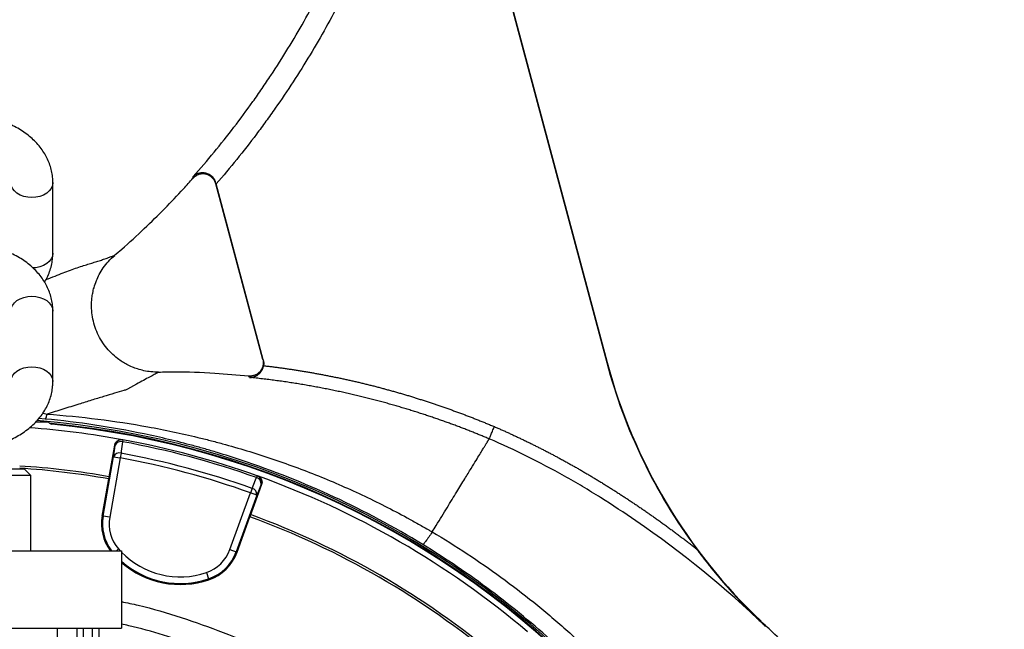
# Model space of a CAD drawing. Header units: millimetres. Extents: x 5255 to 12005, y 4675 to 12925.
# Tile 37 of 38: x 9125 to 11350, y 10173 to 11549. Entities that reach past the tile are written whole.
import ezdxf

# ---------------------------------------------------------------- set-up
doc = ezdxf.new("R2010")
doc.units = ezdxf.units.MM
doc.header["$LTSCALE"] = 5

msp = doc.modelspace()

# ---------------------------------------------------------------- linework, layer by layer
at = {"color": 7, "linetype": 'Continuous', "lineweight": 25}
for p, q in [((10051, 12272.4), (10452.2, 10774.9)), ((10069.1, 12201.5), (10451.4, 10774.7)), ((9199.5, 11022), (9199.5, 11181.1)), ((9673.8, 10782.1), (9567.6, 11178.5)), ((9675.1, 10780.8), (9568.6, 11178.3)), ((9199.5, 10732), (9199.5, 10891.1)), ((10451.4, 10774.7), (10452.2, 10774.9)), ((9189.5, 10640.2), (9160.3, 10640.2)), ((9191.1, 10638.6), (9189.5, 10640.2)), ((9357.9, 10600.5), (9356.7, 10600.8)), ((9357.9, 10600.5), (9357.1, 10596.2)), ((9325.8, 10512.3), (9339.3, 10588.6)), ((9340.4, 10588.4), (9339.3, 10588.6)), ((9353.5, 10570.2), (9351.5, 10559.8)), ((9313.1, 10428.1), (9336.8, 10562.4)), ((9351.5, 10559.8), (9327.9, 10425.5)), ((9336.8, 10562.4), (9351.5, 10559.8)), ((9054.5, 10535.2), (9134.5, 10535.2)), ((9149.5, 10520.2), (9134.5, 10535.2)), ((9149.5, 10520.2), (9085.9, 10520.2)), ((9149.5, 10350.2), (9149.5, 10520.2)), ((9311, 10428.5), (9325.8, 10512.3)), ((9661.2, 10519.3), (9659.7, 10515.1)), ((9662.3, 10518.9), (9661.2, 10519.3)), ((9671.3, 10499.6), (9644.9, 10426.8)), ((9649.9, 10490.8), (9646.3, 10480.8)), ((9671.3, 10499.6), (9670.2, 10500)), ((9599.7, 10352.7), (9646.3, 10480.8)), ((9660.4, 10475.7), (9613.8, 10347.6)), ((9660.4, 10475.7), (9646.3, 10480.8)), ((9311, 10428.5), (9313.1, 10428.1)), ((9327.9, 10425.5), (9313.1, 10428.1)), ((9615.7, 10346.8), (9644.9, 10426.8)), ((8654.5, 10350.2), (9354.5, 10350.2)), ((9354.5, 10350.2), (9354.5, 10175.2)), ((9599.7, 10352.7), (9613.8, 10347.6)), ((9615.7, 10346.8), (9613.8, 10347.6)), ((9546.8, 10300.9), (9551.6, 10286.7)), ((9552.2, 10284.7), (9551.6, 10286.7)), ((8654.5, 10175.2), (9354.5, 10175.2)), ((9209.8, 4775.2), (9209.8, 10175.2)), ((9254.6, 4775.2), (9254.6, 10175.2)), ((9269, 4775.2), (9269, 10175.2)), ((9289, 4775.2), (9289, 10175.2)), ((9304.5, 4775.2), (9304.5, 10175.2))]:
    msp.add_line(p, q, dxfattribs=at)
at = {"color": 8, "linetype": 'Continuous', "lineweight": 25}
for p, q in [((9182.2, 10647.4), (9167.8, 10648.6)), ((9347.8, 10354.2), (9343.2, 10350.2)), ((9347.8, 10354.2), (9351.5, 10350.2))]:
    msp.add_line(p, q, dxfattribs=at)
at = {"color": 8, "linetype": 'Continuous', "lineweight": 25, "flags": 128}
for points in [[(9199.5, 11181.1), (9199.5, 11181.1), (9198.6, 11174.5), (9195.9, 11168.2), (9191.5, 11162.4), (9185.6, 11157.3), (9178.4, 11153.2), (9170.2, 11150.1), (9161.3, 11148.2), (9152, 11147.5), (9142.8, 11148.2), (9133.9, 11150.1), (9125.6, 11153.2), (9118.4, 11157.3), (9112.5, 11162.4), (9108.1, 11168.2), (9105.4, 11174.5), (9104.5, 11181.1), (9104.5, 11181.1)], [(9199.5, 11022), (9198.6, 11015.4), (9195.9, 11009.1), (9191.5, 11003.3), (9185.6, 10998.2), (9178.4, 10994.1), (9170.2, 10991), (9161.3, 10989.1), (9154.5, 10988.5)], [(9104.5, 10891.1), (9105.4, 10897.6), (9108.1, 10903.9), (9112.5, 10909.8), (9118.4, 10914.8), (9125.6, 10919), (9133.9, 10922.1), (9142.8, 10924), (9152, 10924.7), (9161.3, 10924), (9170.2, 10922.1), (9178.4, 10919), (9185.6, 10914.8), (9191.5, 10909.8), (9195.9, 10903.9), (9198.6, 10897.6), (9199.5, 10891.1), (9199.5, 10891.1)], [(9104.5, 10732), (9105.4, 10738.5), (9108.1, 10744.8), (9112.5, 10750.7), (9118.4, 10755.7), (9125.6, 10759.9), (9133.9, 10763), (9142.8, 10764.9), (9152, 10765.6), (9161.3, 10764.9), (9170.2, 10763), (9178.4, 10759.9), (9185.6, 10755.7), (9191.5, 10750.7), (9195.9, 10744.8), (9198.6, 10738.5), (9199.5, 10732)], [(9176.8, 10660.6), (9187, 10658.4), (9187, 10658.4), (9187, 10658.4)]]:
    msp.add_lwpolyline(points, dxfattribs=at)
at = {"color": 7, "linetype": 'Continuous', "lineweight": 25, "flags": 128}
for points in [[(9195.6, 10637.3), (9196, 10636.9), (9197.2, 10635.8)], [(9357.1, 10596.2), (9354.2, 10575.2), (9353.5, 10570.2)], [(9336.8, 10562.4), (9338.6, 10575.7), (9340.4, 10588.4)], [(9649.9, 10490.8), (9657.8, 10510.5), (9659.7, 10515.1)], [(9670.2, 10500), (9665.4, 10488.1), (9660.4, 10475.7)]]:
    msp.add_lwpolyline(points, dxfattribs=at)
at = {"color": 7, "linetype": 'Continuous', "lineweight": 25}
for centre, radius, start, end in [((11659.6, 11098.5), 1250.9, 195, 216.5094), ((11659.6, 11098.5), 1250, 195, 226.5665), ((9004.5, 8675.2), 1975, 1.3781, 85.3935), ((9196.6, 10647.3), 9.99, 225.0013, 264.4599), ((9196.6, 10647.3), 10, 256.0123, 264.6049), ((9004.5, 8675.2), 1971.4, 1.3807, 84.4361), ((9004.5, 8675.2), 1957.5, 79.6345, 85.8454), ((9004.5, 8675.2), 1970, 1.3816, 84.3878), ((9355.2, 10585.8), 15, 79.6174, 170.017), ((9353.2, 10583), 13.8, 73.3838, 156.9104), ((9004.5, 8675.2), 1953.1, 70.4003, 79.5997), ((9004.5, 8675.2), 1957.5, 70.4003, 79.5997), ((9349.5, 10557), 13.8, 73.3665, 156.9057), ((9004.5, 8675.2), 1926.9, 70.4331, 79.5669), ((9004.5, 8675.2), 1916.3, 70.4331, 79.5669), ((9004.5, 8675.2), 1870, 80.0802, 86.3207), ((9004.5, 8675.2), 1865, 80.0805, 86.3109), ((9656.5, 10501.7), 13.8, 353.0896, 76.6162), ((9656.1, 10505.2), 15, 339.983, 70.3826), ((9004.5, 8675.2), 1957.5, 49.6345, 70.3655), ((9646.7, 10477.4), 13.8, 353.0943, 76.6335), ((9412.1, 10410.7), 102.6, 170, 216.1063), ((9412.1, 10410.7), 85.5, 170, 221.2844), ((9004.5, 8675.2), 1865, 50.0805, 69.9195), ((9004.5, 8675.2), 1870, 50.0802, 69.9198), ((9519.3, 10381.9), 85.5, 288.7156, 340), ((9519.3, 10381.9), 100.5, 288.7156, 340), ((9519.3, 10381.9), 102.6, 288.7156, 340), ((9487.2, 10476.6), 202.6, 229.0871, 288.7156)]:
    msp.add_arc(centre, radius, start, end, dxfattribs=at)
at = {"color": 8, "linetype": 'Continuous', "lineweight": 25}
for centre, radius, start, end in [((9004.5, 8675.2), 1971.4, 1.3807, 84.4368), ((9412.1, 10410.7), 100.5, 170, 216.9901), ((9487.2, 10476.6), 185.5, 224.3327, 288.7156), ((9487.2, 10476.6), 200.5, 228.5616, 288.7156)]:
    msp.add_arc(centre, radius, start, end, dxfattribs=at)
at = {"color": 7, "linetype": 'Continuous', "lineweight": 25}
for points, knots in [([(9516.9, 11195.1), (9532.8, 11213.1), (9548.5, 11231.3), (9579.1, 11268.3), (9594.1, 11287.1), (9623.4, 11325.2), (9637.7, 11344.5), (9658.6, 11373.8), (9665.5, 11383.7), (9679, 11403.5), (9685.7, 11413.4), (9718.7, 11463.3), (9743.6, 11504), (9790.6, 11586.9), (9812.6, 11629), (9874.8, 11757.4), (9910.9, 11845.7), (9957.6, 11981.9), (9971.8, 12027.6), (9997.9, 12119.7), (10009.8, 12166.1), (10020.5, 12212.7)], [0, 0, 0, 0, 0.0625, 0.0625, 0.125, 0.125, 0.1875, 0.1875, 0.21875, 0.21875, 0.25, 0.25, 0.375, 0.375, 0.5, 0.5, 0.75, 0.75, 0.875, 0.875, 1, 1, 1, 1]), ([(10069.1, 12201.5), (10058.3, 12154.9), (10046.5, 12108.6), (10020.5, 12016.3), (10006.3, 11970.5), (9983, 11902.1), (9975, 11879.4), (9958.2, 11834.4), (9949.5, 11812.1), (9922.4, 11745.6), (9903.1, 11701.9), (9861.9, 11615.8), (9840, 11573.4), (9793.4, 11490.1), (9768.7, 11449.1), (9729.4, 11388.7), (9716, 11368.8), (9695.2, 11339.2), (9688.2, 11329.3), (9674, 11309.8), (9666.9, 11300.2), (9630.6, 11252.1), (9600.3, 11214.6), (9568.6, 11178.3)], [0, 0, 0, 0, 0.125, 0.125, 0.25, 0.25, 0.3125, 0.3125, 0.375, 0.375, 0.5, 0.5, 0.625, 0.625, 0.75, 0.75, 0.8125, 0.8125, 0.84375, 0.84375, 0.875, 0.875, 1, 1, 1, 1]), ([(9199.5, 11181.1), (9199.5, 11184.2), (9199.3, 11191.9), (9197.6, 11204.2), (9194.2, 11217.6), (9189.3, 11230.8), (9183, 11243.5), (9175.2, 11255.7), (9166, 11267.3), (9155.5, 11278.2), (9143.7, 11288.3), (9130.8, 11297.6), (9116.7, 11306), (9101.8, 11313.3), (9086, 11319.5), (9069.5, 11324.6), (9052.5, 11328.5), (9035.2, 11331.3), (9017.5, 11332.8), (8999.8, 11333.1), (8982.1, 11332.1), (8964.6, 11330), (8947.3, 11326.6), (8930.5, 11322), (8914.2, 11316.2), (8898.7, 11309.3), (8883.9, 11301.2), (8870.1, 11292), (8857.5, 11281.8), (8846.1, 11270.7), (8836.1, 11258.8), (8827.7, 11246.2), (8820.7, 11233), (8815.4, 11219.5), (8811.8, 11205.7), (8809.8, 11192.8), (8809.6, 11184.6), (8809.5, 11181.1)], [0, 0, 0, 0, 0.018361, 0.045573, 0.072781, 0.100096, 0.127624, 0.155447, 0.18362, 0.212163, 0.241059, 0.270261, 0.299703, 0.329312, 0.359023, 0.388786, 0.418562, 0.448339, 0.478118, 0.507907, 0.537719, 0.567565, 0.597459, 0.627412, 0.657431, 0.687511, 0.717627, 0.747726, 0.77774, 0.80758, 0.837152, 0.866369, 0.895175, 0.923551, 0.951524, 0.979157, 1, 1, 1, 1]), ([(9567.6, 11178.5), (9566.9, 11181.2), (9565.9, 11183.6), (9563.8, 11187.1), (9563.1, 11188.2), (9561.4, 11190.4), (9560.5, 11191.3), (9557.6, 11194.1), (9555.4, 11195.8), (9551.9, 11197.7), (9550.7, 11198.3), (9548.2, 11199.2), (9546.9, 11199.6), (9543, 11200.6), (9540.3, 11200.9), (9534.9, 11200.7), (9532.2, 11200.2), (9528.4, 11199), (9527.1, 11198.5), (9524.7, 11197.4), (9523.5, 11196.7), (9521.3, 11195.3), (9520.2, 11194.5), (9518.1, 11192.7), (9517.2, 11191.8), (9516.3, 11190.8)], [0, 0, 0, 0, 0.125, 0.125, 0.1875, 0.1875, 0.25, 0.25, 0.375, 0.375, 0.4375, 0.4375, 0.5, 0.5, 0.625, 0.625, 0.75, 0.75, 0.8125, 0.8125, 0.875, 0.875, 0.9375, 0.9375, 1, 1, 1, 1]), ([(9568.1, 11180.1), (9567.7, 11181.8), (9567.1, 11183.4), (9566, 11185.7), (9565.6, 11186.5), (9564.8, 11188), (9564.3, 11188.7), (9562.9, 11190.8), (9561.8, 11192.1), (9559.6, 11194.5), (9558.3, 11195.6), (9555.9, 11197.5), (9554.6, 11198.4), (9552, 11199.9), (9550.6, 11200.5), (9546.7, 11202.1), (9544, 11202.7), (9538.9, 11203.4), (9536.5, 11203.3), (9533, 11203), (9531.8, 11202.8), (9529.6, 11202.3), (9528.5, 11202), (9525.4, 11200.9), (9523.5, 11200), (9520.8, 11198.3), (9520, 11197.8), (9518.4, 11196.5), (9517.6, 11195.8), (9516.9, 11195.1)], [0, 0, 0, 0, 0.0625, 0.0625, 0.09375, 0.09375, 0.125, 0.125, 0.1875, 0.1875, 0.25, 0.25, 0.3125, 0.3125, 0.375, 0.375, 0.5, 0.5, 0.625, 0.625, 0.6875, 0.6875, 0.75, 0.75, 0.875, 0.875, 0.9375, 0.9375, 1, 1, 1, 1]), ([(9338.8, 11017.1), (9344.2, 11021.6), (9367.3, 11041), (9405.3, 11076.2), (9451.9, 11121.7), (9488.4, 11159.8), (9509.1, 11183), (9516.1, 11190.9)], [0, 0, 0, 0, 0.085879, 0.362869, 0.625069, 0.872284, 1, 1, 1, 1]), ([(9199.5, 10891.1), (9199.5, 10894.2), (9199.3, 10901.9), (9197.6, 10914.2), (9194.2, 10927.6), (9189.3, 10940.8), (9183, 10953.5), (9175.2, 10965.7), (9166, 10977.3), (9155.5, 10988.2), (9143.7, 10998.3), (9130.8, 11007.6), (9116.7, 11016), (9101.8, 11023.3), (9086, 11029.5), (9069.5, 11034.6), (9052.5, 11038.5), (9035.2, 11041.3), (9017.5, 11042.8), (8999.8, 11043.1), (8982.1, 11042.1), (8964.6, 11040), (8947.3, 11036.6), (8930.5, 11032), (8914.2, 11026.2), (8898.7, 11019.3), (8883.9, 11011.2), (8870.1, 11002), (8857.5, 10991.8), (8846.1, 10980.7), (8836.1, 10968.8), (8827.7, 10956.2), (8820.7, 10943), (8815.4, 10929.5), (8811.8, 10915.7), (8809.8, 10902.8), (8809.6, 10894.6), (8809.5, 10891.1)], [0, 0, 0, 0, 0.0183614, 0.0455734, 0.072781, 0.1000965, 0.1276239, 0.1554469, 0.18362, 0.2121628, 0.241059, 0.2702613, 0.299703, 0.329312, 0.3590235, 0.3887861, 0.4185618, 0.4483391, 0.4781181, 0.5079069, 0.5377187, 0.5675647, 0.5974586, 0.6274123, 0.6574315, 0.6875115, 0.7176271, 0.7477264, 0.7777401, 0.8075804, 0.8371519, 0.8663693, 0.8951748, 0.9235511, 0.9515241, 0.9791574, 1, 1, 1, 1]), ([(9180.8, 10956.4), (9180.9, 10956.7), (9183.9, 10961), (9188.2, 10970.1), (9193.7, 10983.6), (9197.3, 10997.4), (9199.2, 11010.3), (9199.4, 11018.5), (9199.5, 11022)], [0, 0, 0, 0, 0.010806, 0.224037, 0.434091, 0.64116, 0.845713, 1, 1, 1, 1]), ([(9438.6, 10753.2), (9432.8, 10753.3), (9421.5, 10753.6), (9405.6, 10756.2), (9391.6, 10760), (9378.8, 10764.7), (9367.2, 10770.1), (9356.2, 10776.6), (9344, 10785), (9331, 10796.3), (9318, 10810.9), (9307, 10827.2), (9298.2, 10844.8), (9291.8, 10863.4), (9287.8, 10882.6), (9286.5, 10901.7), (9287.3, 10918.2), (9289.5, 10932.2), (9292.7, 10945.5), (9297.5, 10959.5), (9304.5, 10974.5), (9313.5, 10989.2), (9324.9, 11003.9), (9334.3, 11012.6), (9339.2, 11017)], [0, 0, 0, 0, 0.047627, 0.092047, 0.132017, 0.166442, 0.202829, 0.236781, 0.271325, 0.323975, 0.377301, 0.430874, 0.484301, 0.537926, 0.591496, 0.644166, 0.694379, 0.726339, 0.760118, 0.806047, 0.848014, 0.895228, 0.946374, 1, 1, 1, 1]), ([(9673.8, 10782.1), (9674.5, 10779.8), (9674.8, 10777.4), (9674.9, 10773.8), (9674.8, 10772.6), (9674.6, 10770.1), (9674.4, 10769), (9673.9, 10766.6), (9673.5, 10765.5), (9672.7, 10763.2), (9672.2, 10762.1), (9670.6, 10758.8), (9669.3, 10756.8), (9667, 10754), (9666.1, 10753.2), (9664.3, 10751.5), (9663.4, 10750.8), (9661.5, 10749.3), (9660.4, 10748.7), (9658.3, 10747.5), (9657.2, 10747), (9653.9, 10745.6), (9651.6, 10745), (9647.9, 10744.5), (9646.7, 10744.4), (9644.3, 10744.3), (9643.1, 10744.4), (9641.9, 10744.5)], [0, 0, 0, 0, 0.125, 0.125, 0.1875, 0.1875, 0.25, 0.25, 0.3125, 0.3125, 0.375, 0.375, 0.5, 0.5, 0.5625, 0.5625, 0.625, 0.625, 0.6875, 0.6875, 0.75, 0.75, 0.875, 0.875, 0.9375, 0.9375, 1, 1, 1, 1]), ([(9675.1, 10780.8), (9675.7, 10778.7), (9676, 10776.6), (9676.2, 10772.3), (9676.1, 10770.1), (9675.7, 10768)], [0, 0, 0, 0, 0.5, 0.5, 1, 1, 1, 1]), ([(9641.9, 10744.2), (9616.4, 10746.5), (9560.4, 10751.5), (9492.5, 10754), (9450.1, 10753), (9438.5, 10752.7)], [0, 0, 0, 0, 0.376617, 0.828833, 1, 1, 1, 1]), ([(9644.1, 10741.3), (9644.5, 10741.3), (9645.3, 10741.3), (9646.5, 10741.3), (9647.7, 10741.4), (9648.9, 10741.6), (9650.1, 10741.8), (9651.3, 10742), (9652.5, 10742.3), (9653.8, 10742.7), (9655.4, 10743.3), (9657.2, 10744), (9659.1, 10744.9), (9661, 10746), (9662.8, 10747.3), (9664.6, 10748.7), (9666.2, 10750.1), (9667.7, 10751.7), (9669.1, 10753.3), (9670.4, 10755), (9671.5, 10756.7), (9672.5, 10758.5), (9673.4, 10760.4), (9674.2, 10762.3), (9674.8, 10764.2), (9675.3, 10766.1), (9675.6, 10767.3), (9675.7, 10768)], [0, 0, 0, 0, 0.031044, 0.06214, 0.09329, 0.124493, 0.155752, 0.187067, 0.218438, 0.249866, 0.296803, 0.345278, 0.395326, 0.446983, 0.50028, 0.549556, 0.597185, 0.643228, 0.687752, 0.730832, 0.77255, 0.812995, 0.852268, 0.89048, 0.927749, 0.964209, 1, 1, 1, 1]), ([(9675.7, 10768), (9678.8, 10767.6), (9685, 10766.9), (9694.2, 10765.7), (9703.4, 10764.6), (9712.7, 10763.3), (9721.9, 10762), (9731.1, 10760.7), (9740.3, 10759.3), (9749.5, 10757.9), (9758.7, 10756.5), (9767.8, 10755), (9777, 10753.4), (9786.2, 10751.8), (9795.3, 10750.2), (9804.4, 10748.5), (9813.6, 10746.8), (9822.7, 10745), (9831.8, 10743.2), (9840.9, 10741.3), (9850, 10739.4), (9859.1, 10737.5), (9868.1, 10735.5), (9877.2, 10733.4), (9886.2, 10731.4), (9895.3, 10729.2), (9904.3, 10727.1), (9913.4, 10724.8), (9922.4, 10722.6), (9931.4, 10720.3), (9940.4, 10717.9), (9949.4, 10715.5), (9958.3, 10713.1), (9967.3, 10710.6), (9976.3, 10708.1), (9985.2, 10705.5), (9994.2, 10702.9), (10003.1, 10700.2), (10012, 10697.5), (10020.9, 10694.7), (10029.8, 10691.9), (10038.7, 10689.1), (10047.6, 10686.2), (10056.5, 10683.3), (10065.4, 10680.3), (10074.2, 10677.3), (10083.1, 10674.2), (10091.9, 10671.1), (10100.8, 10667.9), (10109.6, 10664.7), (10118.4, 10661.5), (10127.2, 10658.2), (10136, 10654.9), (10144.8, 10651.5), (10153.5, 10648.1), (10162.3, 10644.6), (10171.1, 10641.1), (10179.8, 10637.5), (10188.6, 10633.9), (10194.4, 10631.5), (10197.3, 10630.3)], [0, 0, 0, 0, 0.01722, 0.034434, 0.051641, 0.068842, 0.086037, 0.103226, 0.120411, 0.137592, 0.154768, 0.17194, 0.18911, 0.206276, 0.22344, 0.240602, 0.257763, 0.274922, 0.292081, 0.309239, 0.326397, 0.343556, 0.360715, 0.377876, 0.395039, 0.412203, 0.42937, 0.446541, 0.463714, 0.480891, 0.498073, 0.515259, 0.53245, 0.549647, 0.566849, 0.584058, 0.601273, 0.618496, 0.635726, 0.652963, 0.670209, 0.687464, 0.704728, 0.722001, 0.739285, 0.756578, 0.773883, 0.791198, 0.808526, 0.825865, 0.843216, 0.86058, 0.877957, 0.895348, 0.912753, 0.930172, 0.947606, 0.965055, 0.98252, 1, 1, 1, 1]), ([(9060, 10586.4), (9060.5, 10586.5), (9066.8, 10587.7), (9078.5, 10591.2), (9094.8, 10596.9), (9110.4, 10603.8), (9125.1, 10611.9), (9138.9, 10621.1), (9151.5, 10631.3), (9162.9, 10642.4), (9172.9, 10654.3), (9181.4, 10666.9), (9188.3, 10680.1), (9193.6, 10693.6), (9197.3, 10707.4), (9199.2, 10720.3), (9199.4, 10728.5), (9199.5, 10732)], [0, 0, 0, 0, 0.007054, 0.080941, 0.154989, 0.229187, 0.303473, 0.377719, 0.451753, 0.52536, 0.598304, 0.670374, 0.741428, 0.811424, 0.880425, 0.948588, 1, 1, 1, 1]), ([(10185.7, 10602.6), (10182.7, 10603.9), (10176.7, 10606.4), (10167.7, 10610.1), (10158.5, 10613.8), (10149.2, 10617.5), (10139.8, 10621.3), (10130.3, 10625), (10120.6, 10628.6), (10110.8, 10632.3), (10100.9, 10636), (10090.9, 10639.6), (10080.7, 10643.2), (10070.4, 10646.9), (10060, 10650.4), (10049.5, 10654), (10038.8, 10657.5), (10028, 10661), (10017.1, 10664.5), (10006, 10667.9), (9994.9, 10671.3), (9983.6, 10674.7), (9972.1, 10678), (9960.6, 10681.3), (9948.9, 10684.5), (9937.1, 10687.7), (9925.1, 10690.9), (9913, 10694), (9900.8, 10697), (9888.5, 10700), (9876, 10702.9), (9863.4, 10705.8), (9850.7, 10708.6), (9837.8, 10711.3), (9824.8, 10714), (9811.7, 10716.6), (9798.4, 10719.1), (9785.1, 10721.6), (9771.6, 10723.9), (9757.9, 10726.2), (9744.1, 10728.4), (9730.2, 10730.6), (9716.2, 10732.6), (9702, 10734.5), (9687.8, 10736.4), (9673.3, 10738.1), (9658.8, 10739.8), (9649, 10740.8), (9644.1, 10741.3)], [0, 0, 0, 0, 0.017235, 0.034669, 0.052302, 0.070134, 0.088166, 0.106397, 0.124826, 0.143455, 0.162283, 0.181311, 0.200537, 0.219963, 0.239588, 0.259413, 0.279437, 0.299661, 0.320084, 0.340708, 0.361531, 0.382553, 0.403776, 0.4252, 0.446823, 0.468647, 0.490672, 0.512898, 0.535324, 0.557952, 0.580782, 0.603813, 0.627046, 0.650481, 0.674119, 0.69796, 0.722004, 0.746251, 0.770702, 0.795357, 0.820217, 0.845282, 0.870552, 0.896028, 0.92171, 0.947599, 0.973696, 1, 1, 1, 1]), ([(9182, 10647.5), (9182.7, 10647.5), (9183.4, 10648.5), (9185, 10652.2), (9185.9, 10654.9), (9186.7, 10658.4)], [0, 0, 0, 0, 0.5, 0.5, 1, 1, 1, 1]), ([(10035.3, 10364.2), (9970.2, 10404), (9903.5, 10439.7), (9766.7, 10503.1), (9696.6, 10530.9), (9607, 10560.7), (9589, 10566.4), (9561.8, 10574.5), (9552.7, 10577.2), (9534.5, 10582.4), (9525.4, 10584.9), (9497.9, 10592.3), (9479.6, 10597), (9442.8, 10605.8), (9424.4, 10609.9), (9369, 10621.5), (9331.9, 10628.2), (9257.2, 10639.4), (9219.7, 10644), (9182, 10647.5)], [0, 0, 0, 0, 0.25, 0.25, 0.5, 0.5, 0.5625, 0.5625, 0.59375, 0.59375, 0.625, 0.625, 0.6875, 0.6875, 0.75, 0.75, 0.875, 0.875, 1, 1, 1, 1]), ([(9186.7, 10658.4), (9225, 10655.7), (9263.1, 10651.9), (9339.1, 10642.4), (9376.9, 10636.6), (9433.3, 10626.4), (9452.1, 10622.7), (9489.6, 10614.8), (9508.3, 10610.5), (9536.3, 10603.8), (9545.6, 10601.5), (9564.2, 10596.7), (9573.5, 10594.2), (9601.2, 10586.7), (9619.6, 10581.4), (9674.4, 10564.8), (9710.6, 10552.6), (9782.1, 10526.3), (9817.4, 10512.1), (9887.3, 10481.5), (9921.8, 10465.2), (9972.9, 10439.1), (9989.9, 10430.2), (10015.1, 10416.3), (10027.7, 10409.3), (10042.3, 10400.9), (10048.5, 10397.3), (10052.7, 10394.9), (10054.8, 10393.6), (10056.9, 10392.4)], [0, 0, 0, 0, 0.125, 0.125, 0.25, 0.25, 0.3125, 0.3125, 0.375, 0.375, 0.40625, 0.40625, 0.4375, 0.4375, 0.5, 0.5, 0.625, 0.625, 0.75, 0.75, 0.875, 0.875, 0.9375, 0.9375, 0.96875, 0.984375, 0.992187, 0.992187, 1, 1, 1, 1]), ([(9197.2, 10635.8), (9196, 10635.9), (9194.9, 10636.2), (9192.8, 10637.2), (9191.9, 10637.8), (9191.1, 10638.6)], [0, 0, 0, 0, 0.5, 0.5, 1, 1, 1, 1]), ([(10185.7, 10602.6), (10185.7, 10602.7), (10186, 10603.4), (10186.9, 10605.5), (10187.3, 10606.4), (10188.1, 10608.5), (10188.6, 10609.7), (10189.8, 10612.4), (10190.4, 10613.9), (10191.7, 10617), (10192.4, 10618.6), (10194.5, 10623.6), (10195.9, 10627.1), (10197.3, 10630.3)], [0, 0, 0, 0, 0.25, 0.25, 0.375, 0.375, 0.5, 0.5, 0.625, 0.625, 0.75, 0.75, 1, 1, 1, 1]), ([(10197.3, 10630.3), (10200, 10629.1), (10205.3, 10626.8), (10213.4, 10623.3), (10221.4, 10619.7), (10229.4, 10616.1), (10237.4, 10612.4), (10245.4, 10608.7), (10253.4, 10604.9), (10261.4, 10601.1), (10269.4, 10597.3), (10277.4, 10593.4), (10285.3, 10589.5), (10293.3, 10585.5), (10301.3, 10581.5), (10309.3, 10577.4), (10317.2, 10573.3), (10325.2, 10569.1), (10333.1, 10564.9), (10341, 10560.7), (10349, 10556.4), (10356.9, 10552), (10364.8, 10547.7), (10372.8, 10543.2), (10380.7, 10538.8), (10388.6, 10534.3), (10396.5, 10529.7), (10404.4, 10525.1), (10412.3, 10520.5), (10420.1, 10515.8), (10428, 10511), (10435.9, 10506.2), (10443.8, 10501.4), (10451.6, 10496.5), (10459.5, 10491.6), (10467.4, 10486.7), (10475.2, 10481.7), (10483, 10476.6), (10490.9, 10471.5), (10498.7, 10466.4), (10506.5, 10461.2), (10514.4, 10456), (10522.2, 10450.7), (10530, 10445.4), (10537.8, 10440), (10545.6, 10434.6), (10553.4, 10429.2), (10561.2, 10423.7), (10569, 10418.1), (10576.7, 10412.5), (10584.5, 10406.9), (10592.3, 10401.2), (10600, 10395.5), (10607.8, 10389.8), (10615.6, 10384), (10623.3, 10378.1), (10631, 10372.2), (10638.8, 10366.3), (10646.5, 10360.3), (10651.6, 10356.3), (10654.2, 10354.2)], [0, 0, 0, 0, 0.0163574, 0.0327389, 0.0491449, 0.0655759, 0.0820322, 0.0985142, 0.1150223, 0.131557, 0.1481184, 0.1647072, 0.1813235, 0.1979679, 0.2146407, 0.2313422, 0.2480729, 0.264833, 0.281623, 0.2984433, 0.3152942, 0.332176, 0.3490891, 0.3660339, 0.3830108, 0.40002, 0.417062, 0.4341371, 0.4512456, 0.4683879, 0.4855644, 0.5027753, 0.520021, 0.5373019, 0.5546182, 0.5719704, 0.5893588, 0.6067836, 0.6242452, 0.6417439, 0.6592801, 0.6768541, 0.6944662, 0.7121167, 0.7298059, 0.7475342, 0.7653018, 0.7831091, 0.8009564, 0.8188439, 0.8367721, 0.854741, 0.8727512, 0.8908029, 0.9088963, 0.9270317, 0.9452096, 0.96343, 0.9816934, 1, 1, 1, 1]), ([(9339.3, 10588.6), (9339.4, 10589.6), (9339.7, 10590.5), (9340.4, 10592.4), (9340.9, 10593.2), (9341.9, 10594.9), (9342.5, 10595.7), (9343.9, 10597.1), (9344.7, 10597.7), (9346.3, 10598.9), (9347.1, 10599.3), (9348.9, 10600.1), (9349.9, 10600.4), (9351.8, 10600.9), (9352.8, 10601), (9354.8, 10601), (9355.8, 10600.9), (9356.7, 10600.8)], [0, 0, 0, 0, 0.125, 0.125, 0.25, 0.25, 0.375, 0.375, 0.5, 0.5, 0.625, 0.625, 0.75, 0.75, 0.875, 0.875, 1, 1, 1, 1]), ([(10056.9, 10392.4), (10059.9, 10397.4), (10071.5, 10416.3), (10090.9, 10448), (10112.8, 10483.8), (10130.9, 10513.3), (10145.2, 10536.7), (10156.3, 10554.6), (10164.5, 10568.1), (10169.6, 10576.4), (10172.8, 10581.6), (10174.8, 10584.8), (10176.4, 10587.5), (10177.7, 10589.6), (10178.5, 10591), (10179.1, 10591.9), (10179.3, 10592.3), (10179.4, 10592.5)], [0.27756424, 0.27756424, 0.27756424, 0.27756424, 0.28006554, 0.28701539, 0.29396525, 0.30091511, 0.30786497, 0.31481483, 0.32176469, 0.32871455, 0.33218948, 0.33566441, 0.33913934, 0.34261427, 0.3460892, 0.34782666, 0.34956413, 0.34956413, 0.34956413, 0.34956413]), ([(10179.4, 10592.5), (10180, 10593.4), (10180.9, 10594.8), (10181.8, 10596.4), (10182.6, 10597.6), (10183.2, 10598.7), (10183.8, 10599.6), (10184.2, 10600.3), (10184.7, 10601), (10185.1, 10601.8), (10185.5, 10602.3), (10185.6, 10602.6), (10185.7, 10602.6)], [0.34956413, 0.34956413, 0.34956413, 0.34956413, 0.35884513, 0.36812614, 0.37740714, 0.38668815, 0.39596915, 0.40525015, 0.41453116, 0.42381216, 0.44237417, 0.44510892, 0.44510892, 0.44510892, 0.44510892]), ([(10809.9, 10179.6), (10719.2, 10266.5), (10621.3, 10346.2), (10490.8, 10435.7), (10464.3, 10453.1), (10424, 10478.4), (10410.4, 10486.7), (10383.2, 10503), (10314.5, 10542.6), (10243.6, 10577.7), (10185.7, 10602.6)], [0, 0, 0, 0, 0.5, 0.5, 0.625, 0.625, 0.6875, 0.6875, 0.75, 1, 1, 1, 1]), ([(9662.3, 10518.9), (9663.2, 10518.5), (9664.1, 10518.1), (9665.8, 10517.1), (9666.6, 10516.5), (9668.1, 10515.2), (9668.7, 10514.5), (9669.9, 10512.9), (9670.4, 10512), (9671.2, 10510.2), (9671.6, 10509.3), (9672, 10507.4), (9672.2, 10506.4), (9672.3, 10504.5), (9672.2, 10503.5), (9671.9, 10501.5), (9671.7, 10500.6), (9671.3, 10499.6)], [0, 0, 0, 0, 0.125, 0.125, 0.25, 0.25, 0.375, 0.375, 0.5, 0.5, 0.625, 0.625, 0.75, 0.75, 0.875, 0.875, 1, 1, 1, 1]), ([(10056.9, 10392.4), (10054.1, 10388.2), (10051.5, 10384.3), (10046.6, 10377.2), (10044.4, 10374.1), (10040.6, 10369.1), (10038.9, 10367.2), (10036.5, 10364.7), (10035.7, 10364.1), (10035.3, 10364.2)], [0, 0, 0, 0, 0.25, 0.25, 0.5, 0.5, 0.75, 0.75, 1, 1, 1, 1]), ([(10654.2, 10354.2), (10655.1, 10353), (10656.9, 10350.6), (10659.7, 10346.9), (10662.6, 10343.1), (10665.5, 10339.2), (10668.5, 10335.3), (10671.6, 10331.3), (10674.8, 10327.2), (10678.1, 10323), (10681.4, 10318.8), (10684.8, 10314.5), (10688.3, 10310.1), (10691.9, 10305.7), (10695.6, 10301.2), (10699.4, 10296.7), (10703.2, 10292.1), (10707.2, 10287.4), (10711.2, 10282.6), (10715.4, 10277.8), (10719.6, 10273), (10723.9, 10268), (10729.7, 10261.6), (10737.7, 10252.6), (10748.4, 10241), (10759, 10229.9), (10768.7, 10219.9), (10777.1, 10211.4), (10785.7, 10202.9), (10794, 10194.8), (10802.1, 10187.1), (10807.4, 10182.2), (10810, 10179.7)], [0, 0, 0, 0, 0.019193, 0.038836, 0.058934, 0.079486, 0.100496, 0.121965, 0.143895, 0.166287, 0.189143, 0.212463, 0.23625, 0.260504, 0.285227, 0.31042, 0.336083, 0.362218, 0.388826, 0.415907, 0.443462, 0.471493, 0.499999, 0.55471, 0.626226, 0.703139, 0.751949, 0.805386, 0.856909, 0.906517, 0.954214, 1, 1, 1, 1]), ([(10784.1, 10205.1), (10783.7, 10205.5), (10783.5, 10205.8), (10783.2, 10206.2), (10783.2, 10206.3), (10783.4, 10206.2), (10783.6, 10206), (10784.3, 10205.5), (10784.7, 10205.1), (10785.9, 10204.1), (10786.6, 10203.5), (10787.9, 10202.3), (10788.4, 10201.8), (10789.4, 10200.9), (10790, 10200.3), (10791.2, 10199.2), (10791.9, 10198.6), (10793.3, 10197.2), (10794.1, 10196.5), (10795.7, 10195), (10796.6, 10194.2), (10798.4, 10192.5), (10799.3, 10191.6), (10800.2, 10190.7)], [0, 0, 0, 0, 0.125, 0.125, 0.25, 0.25, 0.375, 0.375, 0.5, 0.5, 0.625, 0.625, 0.6875, 0.6875, 0.75, 0.75, 0.8125, 0.8125, 0.875, 0.875, 0.9375, 0.9375, 1, 1, 1, 1]), ([(10784.1, 10205.1), (10784.9, 10204.2), (10786.5, 10202.5), (10790.6, 10198.3), (10793.7, 10195.2), (10794.4, 10194.5)], [0, 0, 0, 0, 0.4490303, 0.8744412, 1, 1, 1, 1]), ([(11349.8, 9387.8), (11340.8, 9410.1), (11318.6, 9464.8), (11277.4, 9550.1), (11227.4, 9644.5), (11171.9, 9738), (11111, 9830.3), (11044.7, 9921.2), (10972.8, 10010.2), (10898.2, 10093.2), (10837, 10156.4), (10800.8, 10189.6), (10790.1, 10199.5)], [0, 0, 0, 0, 0.072536, 0.178257, 0.285756, 0.39508, 0.50628, 0.61941, 0.734531, 0.851708, 0.955987, 1, 1, 1, 1])]:
    msp.add_open_spline(points, degree=3, knots=knots, dxfattribs=at)
for points in [[(9516.3, 11190.8), (9516.7, 11191.3), (9516.9, 11192.7), (9516.9, 11195.1)], [(9568.1, 11180.1), (9568, 11179.3), (9567.8, 11178.8), (9567.6, 11178.5)], [(9568.6, 11178.3), (9568.4, 11178.9), (9568.3, 11179.5), (9568.1, 11180.1)], [(9673.8, 10782.1), (9674.1, 10782.1), (9674.6, 10781.6), (9675.1, 10780.8)], [(9644.1, 10741.3), (9643.1, 10743.4), (9642.4, 10744.5), (9641.9, 10744.5)]]:
    msp.add_open_spline(points, degree=3, dxfattribs=at)
at = {"color": 8, "linetype": 'Continuous', "lineweight": 25}
for points, knots in [([(9183.9, 10962.2), (9190.8, 10965), (9204.4, 10970.4), (9222.7, 10977.4), (9239.5, 10983.7), (9255.5, 10989.5), (9269.7, 10993.9), (9282.1, 10998.2), (9293.2, 11001.2), (9304.5, 11004.8), (9315.4, 11008.4), (9325.5, 11011.9), (9333.5, 11014.9), (9338.4, 11016.7), (9338.8, 11016.9), (9338.9, 11016.9)], [0, 0, 0, 0, 0.057082, 0.111777, 0.166283, 0.22053, 0.285104, 0.354101, 0.432702, 0.513487, 0.595992, 0.699854, 0.804404, 0.909997, 1, 1, 1, 1]), ([(9438.5, 10753.2), (9438.5, 10753.2), (9439.2, 10753.5), (9436.4, 10752), (9429.5, 10748.3), (9418.4, 10742.4), (9404.5, 10735), (9392.2, 10728.4), (9383.1, 10723.4), (9377.8, 10720.3), (9372, 10717.2), (9367.8, 10714.3), (9356.7, 10710.9), (9338.4, 10705.8), (9314, 10698.2), (9286.8, 10689.8), (9256.1, 10680.2), (9222.5, 10670), (9198.5, 10662.2), (9186.9, 10658.3)], [0, 0, 0, 0, 0.005813, 0.100794, 0.195611, 0.290836, 0.386336, 0.480374, 0.511328, 0.542105, 0.572859, 0.604207, 0.627765, 0.682722, 0.740256, 0.799385, 0.859007, 0.931156, 1, 1, 1, 1]), ([(9641.9, 10744.5), (9641.9, 10744.5), (9642, 10744.5), (9642.1, 10744.4), (9642.2, 10744.3)], [0, 0, 0, 0, 0.000023, 1, 1, 1, 1]), ([(10056.9, 10392.4), (10056.9, 10392.4), (10083.5, 10376.7), (10136.2, 10343.9), (10212.7, 10290.9), (10287.1, 10233.9), (10359.3, 10173), (10428.9, 10108.3), (10495.2, 10040.8), (10557.8, 9970.5), (10616.9, 9897.9), (10672.9, 9822.1), (10725.7, 9743.3), (10775, 9661.5), (10823.2, 9572.5), (10869.2, 9476), (10911.9, 9371.8), (10949.1, 9264.3), (10980.4, 9153.8), (11005.6, 9040.6), (11024, 8927.1), (11036, 8813.8), (11041.6, 8701.1), (11040.9, 8587), (11033.7, 8472.1), (11019.8, 8356.8), (10999.6, 8243.3), (10973.2, 8132.2), (10941, 8023.6), (10902.4, 7916), (10857.4, 7809.6), (10805.9, 7705.1), (10753.8, 7612.8), (10702.6, 7532.5), (10653.7, 7463), (10601.9, 7395.5), (10546.8, 7329.6), (10488.5, 7265.5), (10426.9, 7203.4), (10362.5, 7143.8), (10289, 7081.4), (10205.8, 7017.5), (10112, 6953.5), (10014, 6894.1), (9911.8, 6839.9), (9805.6, 6791.2), (9698, 6749), (9589.2, 6713.2), (9479.7, 6684), (9384.6, 6663.6), (9325.9, 6654.7), (9304.5, 6651.5)], [0, 0, 0, 0, 0, 0.018711, 0.037432, 0.056144, 0.075247, 0.094361, 0.113465, 0.132276, 0.151097, 0.169908, 0.189089, 0.208282, 0.227463, 0.250072, 0.272698, 0.295307, 0.318584, 0.34188, 0.365157, 0.387817, 0.410494, 0.433153, 0.456474, 0.479814, 0.503136, 0.525858, 0.548598, 0.57132, 0.594707, 0.618113, 0.641499, 0.658496, 0.675493, 0.69262, 0.709747, 0.727264, 0.744781, 0.762427, 0.780074, 0.802847, 0.825638, 0.848411, 0.871846, 0.895301, 0.918736, 0.941474, 0.964229, 0.986967, 1, 1, 1, 1]), ([(10980.6, 8722.7), (10979.8, 8751.1), (10978, 8817), (10967.7, 8919.2), (10951.1, 9028.8), (10928.5, 9136.3), (10899.7, 9243.4), (10864.6, 9349.7), (10823.1, 9454.8), (10778.7, 9550.9), (10732.7, 9638.3), (10686.4, 9717.3), (10636.1, 9794.5), (10581.9, 9869.8), (10523.8, 9943), (10462.8, 10012.9), (10398.9, 10079.4), (10332.6, 10142.4), (10262.9, 10202.7), (10190, 10260), (10114.1, 10314.5), (10061.6, 10347.6), (10035.3, 10364.2)], [0, 0, 0, 0, 0.043065, 0.1001172, 0.1556466, 0.211219, 0.2667485, 0.3238965, 0.3810914, 0.4382395, 0.4845792, 0.5309438, 0.5772836, 0.6245463, 0.6718352, 0.7190979, 0.7654446, 0.8118161, 0.8581627, 0.9054334, 0.9527304, 1, 1, 1, 1]), ([(9354.5, 10235.3), (9367.2, 10232.6), (9412.8, 10223), (9489.7, 10200), (9584.8, 10166.6), (9677.4, 10127), (9764.2, 10083.4), (9845.1, 10036.4), (9920.4, 9986.7), (9993, 9932.8), (10062.4, 9875), (10128.4, 9813.5), (10190.7, 9748.6), (10249, 9680.3), (10303.4, 9608.9), (10353.8, 9534.5), (10400, 9457.4), (10441.9, 9378.1), (10479.1, 9296.6), (10511.5, 9213.3), (10539.3, 9128.2), (10562.3, 9041.6), (10580.5, 8953.8), (10593.8, 8865.3), (10602.1, 8776.1), (10605.2, 8686.5), (10603.2, 8596.5), (10596.1, 8506.7), (10584.1, 8417.4), (10567.1, 8329), (10545.2, 8241.9), (10518.1, 8156.2), (10489.4, 8078.7), (10467.5, 8030.7), (10458.1, 8010)], [0, 0, 0, 0, 0.013704, 0.0491, 0.084532, 0.119929, 0.155221, 0.186838, 0.218555, 0.250322, 0.28209, 0.313807, 0.345425, 0.376868, 0.408409, 0.44, 0.47159, 0.503131, 0.534573, 0.565933, 0.597392, 0.628901, 0.660409, 0.691867, 0.723226, 0.754754, 0.786382, 0.818061, 0.849741, 0.88137, 0.912899, 0.94442, 0.976041, 1, 1, 1, 1]), ([(10412.9, 8031.1), (10421.6, 8050.2), (10442.6, 8096.2), (10470.4, 8171.2), (10496.8, 8254.7), (10518, 8338.8), (10534.4, 8423.1), (10546.2, 8509), (10553.2, 8596.3), (10555.2, 8684.7), (10552.2, 8772.1), (10544.3, 8858.2), (10531.8, 8942.8), (10514.5, 9027.3), (10492.2, 9111.5), (10465, 9195.1), (10433.3, 9276.4), (10397.4, 9355.1), (10357.6, 9431), (10313.3, 9505.3), (10264.4, 9577.7), (10211, 9647.8), (10154.1, 9714.4), (10094.1, 9777.1), (10031.2, 9836), (9964.4, 9891.8), (9894, 9944.3), (9820, 9993.2), (9746, 10036.2), (9672.7, 10073.7), (9600.4, 10106), (9526, 10135), (9449.4, 10160), (9392, 10176.5), (9360, 10183.3), (9354.5, 10184.4)], [0, 0, 0, 0, 0.022967, 0.055176, 0.087358, 0.11863, 0.149926, 0.181198, 0.213387, 0.245603, 0.277792, 0.308906, 0.340043, 0.371156, 0.403169, 0.435207, 0.46722, 0.498423, 0.52965, 0.560853, 0.592953, 0.625079, 0.657179, 0.688552, 0.719949, 0.751322, 0.783606, 0.815916, 0.848199, 0.877042, 0.905903, 0.934745, 0.964293, 0.993862, 1, 1, 1, 1])]:
    msp.add_open_spline(points, degree=3, knots=knots, dxfattribs=at)

doc.saveas('drawing.dxf')
